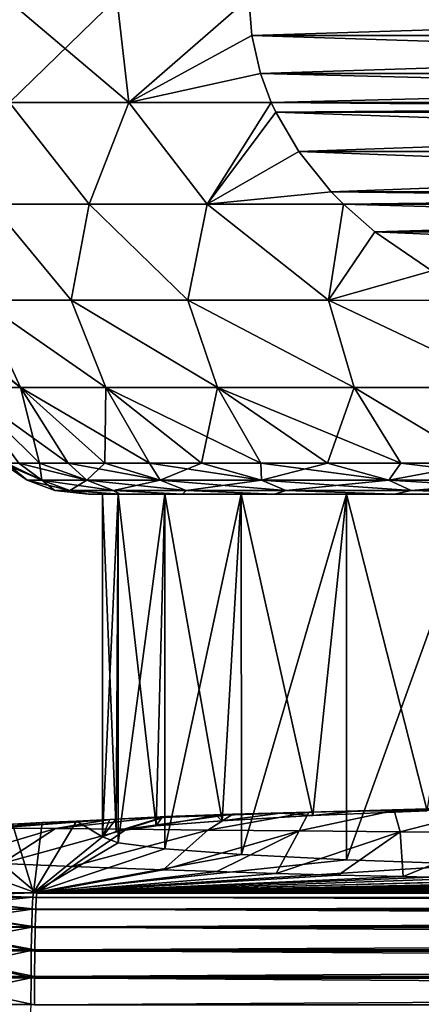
# Model space of a CAD drawing. Header units: metres. Extents: x -109 to 109, y -144 to 54.
# Tile 38 of 150: x -90.67 to -87.43, y -1.11 to 6.82. Entities that reach past the tile are written whole.
import ezdxf

# ---------------------------------------------------------------- set-up
doc = ezdxf.new("R2010")
doc.units = ezdxf.units.M
doc.layers.add('solid_20062313_XXX', color=7, linetype='CONTINUOUS')

msp = doc.modelspace()

# ---------------------------------------------------------------- linework, layer by layer
at = {"layer": 'solid_20062313_XXX'}
for points in [[(-90.782875, 7, 7.211061), (-90.749077, 6.155998, 7.118504), (-89.789345, 6.155998, 8.780808)], [(-89.886398, 7, 8.763804), (-90.782875, 7, 7.211061), (-89.789345, 6.155998, 8.780808)], [(-90.749077, 6.155998, -7.118504), (-90.782875, 7, -7.211061), (-89.886398, 7, -8.763804)], [(-89.789345, 6.155998, -8.780808), (-90.749077, 6.155998, -7.118504), (-89.886398, 7, -8.763804)], [(-88.821823, 7, 10.206499), (-89.886398, 7, 8.763804), (-89.789345, 6.155998, 8.780808)], [(-89.789345, 6.155998, -8.780808), (-89.886398, 7, -8.763804), (-88.821823, 7, -10.206499)], [(-88.798737, 6.695781, 10.219831), (-88.821823, 7, 10.206499), (-89.789345, 6.155998, 8.780808)], [(-88.798737, 6.695783, -10.219831), (-89.789345, 6.155998, -8.780808), (-88.821823, 7, -10.206499)], [(-88.798737, 6.695781, 10.219831), (-79.178177, 7, 15.774263), (-88.821823, 7, 10.206499)], [(-88.821823, 7, -10.206499), (-79.178177, 7, -15.774263), (-79.201263, 6.695782, -15.760931)], [(-88.798737, 6.695783, -10.219831), (-88.821823, 7, -10.206499), (-79.201263, 6.695782, -15.760931)], [(-88.798737, 6.695781, 10.219831), (-79.201263, 6.695781, 15.760931), (-79.178177, 7, 15.774263)], [(-88.798737, 6.695783, -10.219831), (-88.727821, 6.389021, -10.260773), (-89.789345, 6.155998, -8.780808)], [(-88.798737, 6.695781, 10.219831), (-89.789345, 6.155998, 8.780808), (-88.727821, 6.389019, 10.260773)], [(-88.798737, 6.695783, -10.219831), (-79.201263, 6.695782, -15.760931), (-79.272179, 6.389021, -15.71999)], [(-88.798737, 6.695783, -10.219831), (-79.272179, 6.389021, -15.71999), (-88.727821, 6.389021, -10.260773)], [(-88.798737, 6.695781, 10.219831), (-88.727821, 6.389019, 10.260773), (-79.201263, 6.695781, 15.760931)], [(-88.727821, 6.389019, 10.260773), (-79.272179, 6.389019, 15.719989), (-79.201263, 6.695781, 15.760931)], [(-88.727821, 6.389021, -10.260773), (-88.640694, 6.156831, -10.311076), (-89.789345, 6.155998, -8.780808)], [(-88.727821, 6.389019, 10.260773), (-89.789345, 6.155998, 8.780808), (-88.640694, 6.156831, 10.311076)], [(-88.727821, 6.389021, -10.260773), (-79.272179, 6.389021, -15.71999), (-79.359306, 6.156831, -15.669685)], [(-88.727821, 6.389021, -10.260773), (-79.359306, 6.156831, -15.669685), (-88.640694, 6.156831, -10.311076)], [(-88.727821, 6.389019, 10.260773), (-88.640694, 6.156831, 10.311076), (-79.272179, 6.389019, 15.719989)], [(-88.640694, 6.156831, 10.311076), (-79.359306, 6.156831, 15.669685), (-79.272179, 6.389019, 15.719989)], [(-90.749077, 6.155998, 7.118504), (-90.894653, 5.335419, 6.304627), (-90.109398, 5.335419, 7.85739)], [(-90.109398, 5.335419, -7.85739), (-90.894653, 5.335419, -6.304627), (-90.749077, 6.155998, -7.118504)], [(-89.789345, 6.155998, 8.780808), (-90.749077, 6.155998, 7.118504), (-90.109398, 5.335419, 7.85739)], [(-90.109398, 5.335419, -7.85739), (-90.749077, 6.155998, -7.118504), (-89.789345, 6.155998, -8.780808)], [(-89.789345, 6.155998, 8.780808), (-90.109398, 5.335419, 7.85739), (-89.157295, 5.335419, 9.313821)], [(-89.157295, 5.335419, -9.313821), (-90.109398, 5.335419, -7.85739), (-89.789345, 6.155998, -8.780808)], [(-88.640694, 6.156831, 10.311076), (-89.789345, 6.155998, 8.780808), (-89.157295, 5.335419, 9.313821)], [(-89.157295, 5.335419, -9.313821), (-89.789345, 6.155998, -8.780808), (-88.640694, 6.156831, -10.311076)], [(-88.603722, 6.077285, 10.332423), (-88.640694, 6.156831, 10.311076), (-89.157295, 5.335419, 9.313821)], [(-89.157295, 5.335419, -9.313821), (-88.640694, 6.156831, -10.311076), (-88.603722, 6.077287, -10.332422)], [(-88.603722, 6.077285, 10.332423), (-79.359306, 6.156831, 15.669685), (-88.640694, 6.156831, 10.311076)], [(-88.640694, 6.156831, -10.311076), (-79.359306, 6.156831, -15.669685), (-79.396278, 6.077287, -15.648339)], [(-88.603722, 6.077287, -10.332422), (-88.640694, 6.156831, -10.311076), (-79.396278, 6.077287, -15.648339)], [(-88.603722, 6.077285, 10.332423), (-79.396278, 6.077285, 15.648339), (-79.359306, 6.156831, 15.669685)], [(-88.417854, 5.759675, -10.439733), (-89.157295, 5.335419, -9.313821), (-88.603722, 6.077287, -10.332422)], [(-88.417854, 5.759673, 10.439734), (-88.603722, 6.077285, 10.332423), (-89.157295, 5.335419, 9.313821)], [(-88.603722, 6.077287, -10.332422), (-79.396278, 6.077287, -15.648339), (-79.582146, 5.759675, -15.541029)], [(-88.417854, 5.759675, -10.439733), (-88.603722, 6.077287, -10.332422), (-79.582146, 5.759675, -15.541029)], [(-88.417854, 5.759673, 10.439734), (-79.396278, 6.077285, 15.648339), (-88.603722, 6.077285, 10.332423)], [(-88.417854, 5.759673, 10.439734), (-79.582146, 5.759673, 15.541028), (-79.396278, 6.077285, 15.648339)], [(-88.417854, 5.759675, -10.439733), (-88.157349, 5.436846, -10.590137), (-89.157295, 5.335419, -9.313821)], [(-88.417854, 5.759673, 10.439734), (-89.157295, 5.335419, 9.313821), (-88.157341, 5.436844, 10.590137)], [(-88.417854, 5.759675, -10.439733), (-79.582146, 5.759675, -15.541029), (-79.842651, 5.436846, -15.390625)], [(-88.417854, 5.759675, -10.439733), (-79.842651, 5.436846, -15.390625), (-88.157349, 5.436846, -10.590137)], [(-88.417854, 5.759673, 10.439734), (-88.157341, 5.436844, 10.590137), (-79.582146, 5.759673, 15.541028)], [(-88.157341, 5.436844, 10.590137), (-79.842659, 5.436844, 15.390624), (-79.582146, 5.759673, 15.541028)], [(-88.157349, 5.436846, -10.590137), (-88.058296, 5.336046, -10.647325), (-89.157295, 5.335419, -9.313821)], [(-88.157341, 5.436844, 10.590137), (-89.157295, 5.335419, 9.313821), (-88.058296, 5.336046, 10.647325)], [(-88.157349, 5.436846, -10.590137), (-79.842651, 5.436846, -15.390625), (-79.941704, 5.336046, -15.333437)], [(-88.157349, 5.436846, -10.590137), (-79.941704, 5.336046, -15.333437), (-88.058296, 5.336046, -10.647325)], [(-88.157341, 5.436844, 10.590137), (-88.058296, 5.336046, 10.647325), (-79.842659, 5.436844, 15.390624)], [(-88.058296, 5.336046, 10.647325), (-79.941704, 5.336046, 15.333437), (-79.842659, 5.436844, 15.390624)], [(-90.894653, 5.335419, -6.304627), (-90.252029, 4.562708, -6.854729), (-90.98597, 4.562708, -5.124683)], [(-90.894653, 5.335419, 6.304627), (-90.98597, 4.562708, 5.124682), (-90.252029, 4.562708, 6.854729)], [(-90.109398, 5.335419, -7.85739), (-90.252029, 4.562708, -6.854729), (-90.894653, 5.335419, -6.304627)], [(-90.109398, 5.335419, 7.85739), (-90.894653, 5.335419, 6.304627), (-90.252029, 4.562708, 6.854729)], [(-90.109398, 5.335419, -7.85739), (-89.312386, 4.562708, -8.482241), (-90.252029, 4.562708, -6.854729)], [(-90.109398, 5.335419, 7.85739), (-90.252029, 4.562708, 6.854729), (-89.312386, 4.562708, 8.482241)], [(-89.157295, 5.335419, -9.313821), (-89.312386, 4.562708, -8.482241), (-90.109398, 5.335419, -7.85739)], [(-89.157295, 5.335419, 9.313821), (-90.109398, 5.335419, 7.85739), (-89.312386, 4.562708, 8.482241)], [(-89.157295, 5.335419, -9.313821), (-88.181091, 4.562708, -9.982874), (-89.312386, 4.562708, -8.482241)], [(-89.157295, 5.335419, 9.313821), (-89.312386, 4.562708, 8.482241), (-88.181091, 4.562708, 9.982873)], [(-88.058296, 5.336046, -10.647325), (-88.181091, 4.562708, -9.982874), (-89.157295, 5.335419, -9.313821)], [(-88.058296, 5.336046, 10.647325), (-89.157295, 5.335419, 9.313821), (-88.181091, 4.562708, 9.982873)], [(-87.805504, 5.113457, -10.793271), (-88.181091, 4.562708, -9.982874), (-88.058296, 5.336046, -10.647325)], [(-87.805504, 5.113456, 10.793272), (-88.058296, 5.336046, 10.647325), (-88.181091, 4.562708, 9.982873)], [(-87.805504, 5.113456, 10.793272), (-79.941704, 5.336046, 15.333437), (-88.058296, 5.336046, 10.647325)], [(-88.058296, 5.336046, -10.647325), (-79.941704, 5.336046, -15.333437), (-80.194496, 5.113457, -15.187491)], [(-87.805504, 5.113457, -10.793271), (-88.058296, 5.336046, -10.647325), (-80.194496, 5.113457, -15.187491)], [(-87.805504, 5.113456, 10.793272), (-80.194496, 5.113456, 15.18749), (-79.941704, 5.336046, 15.333437)], [(-87.347984, 4.80044, -11.057424), (-88.181091, 4.562708, -9.982874), (-87.805504, 5.113457, -10.793271)], [(-87.805504, 5.113456, 10.793272), (-88.181091, 4.562708, 9.982873), (-87.347984, 4.800441, 11.057422)], [(-87.805504, 5.113457, -10.793271), (-80.194496, 5.113457, -15.187491), (-80.652016, 4.80044, -14.92334)], [(-87.347984, 4.80044, -11.057424), (-87.805504, 5.113457, -10.793271), (-80.652016, 4.80044, -14.92334)], [(-87.805504, 5.113456, 10.793272), (-87.347984, 4.800441, 11.057422), (-80.194496, 5.113456, 15.18749)], [(-87.347984, 4.800441, 11.057422), (-88.181091, 4.562708, 9.982873), (-86.881622, 4.560717, 11.326675)], [(-87.347984, 4.80044, -11.057424), (-86.881622, 4.560716, -11.326675), (-88.181091, 4.562708, -9.982874)], [(-90.98597, 4.562708, 5.124682), (-91.5, 4.560715, 3.327408), (-90.662315, 3.860086, 4.601614)], [(-91.5, 4.560715, -3.327408), (-90.98597, 4.562708, -5.124683), (-90.662315, 3.860086, -4.601614)], [(-91.5, 4.560715, 3.327408), (-91.5, 4.515211, 3.206684), (-90.662315, 3.860086, 4.601614)], [(-91.5, 4.560715, -3.327408), (-90.662315, 3.860086, -4.601614), (-91.127373, 3.860086, -2.790321)], [(-90.98597, 4.562708, 5.124682), (-90.662315, 3.860086, 4.601614), (-89.9739, 3.860086, 6.340337)], [(-90.252029, 4.562708, 6.854729), (-90.98597, 4.562708, 5.124682), (-89.9739, 3.860086, 6.340337)], [(-90.98597, 4.562708, -5.124683), (-89.9739, 3.860086, -6.340337), (-90.662315, 3.860086, -4.601614)], [(-90.98597, 4.562708, -5.124683), (-90.252029, 4.562708, -6.854729), (-89.9739, 3.860086, -6.340337)], [(-90.252029, 4.562708, 6.854729), (-89.9739, 3.860086, 6.340337), (-89.073006, 3.860086, 7.97907)], [(-89.312386, 4.562708, 8.482241), (-90.252029, 4.562708, 6.854729), (-89.073006, 3.860086, 7.97907)], [(-90.252029, 4.562708, -6.854729), (-89.073006, 3.860086, -7.97907), (-89.9739, 3.860086, -6.340337)], [(-90.252029, 4.562708, -6.854729), (-89.312386, 4.562708, -8.482241), (-89.073006, 3.860086, -7.97907)], [(-89.312386, 4.562708, 8.482241), (-89.073006, 3.860086, 7.97907), (-87.973816, 3.860086, 9.491967)], [(-88.181091, 4.562708, 9.982873), (-89.312386, 4.562708, 8.482241), (-87.973816, 3.860086, 9.491967)], [(-89.312386, 4.562708, -8.482241), (-87.973816, 3.860086, -9.491967), (-89.073006, 3.860086, -7.97907)], [(-89.312386, 4.562708, -8.482241), (-88.181091, 4.562708, -9.982874), (-87.973816, 3.860086, -9.491967)], [(-88.181091, 4.562708, 9.982873), (-87.973816, 3.860086, 9.491967), (-86.693687, 3.860086, 10.855171)], [(-86.881622, 4.560717, 11.326675), (-88.181091, 4.562708, 9.982873), (-86.693687, 3.860086, 10.855171)], [(-88.181091, 4.562708, -9.982874), (-86.693687, 3.860086, -10.855171), (-87.973816, 3.860086, -9.491967)], [(-88.181091, 4.562708, -9.982874), (-86.881622, 4.560716, -11.326675), (-86.693687, 3.860086, -10.855171)], [(-91.5, 4.515211, 3.206684), (-91.127373, 3.860086, 2.790321), (-90.662315, 3.860086, 4.601614)], [(-91.127373, 3.860086, -2.790321), (-90.507942, 3.25, -2.910884), (-90.673935, 3.25, -1.948162)], [(-90.662315, 3.860086, -4.601614), (-90.507942, 3.25, -2.910884), (-91.127373, 3.860086, -2.790321)], [(-91.127373, 3.860086, 2.790321), (-90.673935, 3.25, 1.948162), (-90.507942, 3.25, 2.910884)], [(-91.127373, 3.860086, 2.790321), (-90.507942, 3.25, 2.910884), (-90.276642, 3.25, 3.860034)], [(-91.127373, 3.860086, 2.790321), (-90.276642, 3.25, 3.860034), (-90.662315, 3.860086, 4.601614)], [(-90.662315, 3.860086, -4.601614), (-89.981102, 3.25, -4.791186), (-90.276642, 3.25, -3.860034)], [(-89.9739, 3.860086, -6.340337), (-89.981102, 3.25, -4.791186), (-90.662315, 3.860086, -4.601614)], [(-90.662315, 3.860086, -4.601614), (-90.276642, 3.25, -3.860034), (-90.507942, 3.25, -2.910884)], [(-90.662315, 3.860086, 4.601614), (-90.276642, 3.25, 3.860034), (-89.981102, 3.25, 4.791186)], [(-90.662315, 3.860086, 4.601614), (-89.981102, 3.25, 4.791186), (-89.622719, 3.25, 5.7)], [(-90.662315, 3.860086, 4.601614), (-89.622719, 3.25, 5.7), (-89.9739, 3.860086, 6.340337)], [(-89.9739, 3.860086, -6.340337), (-89.622719, 3.25, -5.7), (-89.981102, 3.25, -4.791186)], [(-89.9739, 3.860086, -6.340337), (-89.20314, 3.25, -6.582238), (-89.622719, 3.25, -5.7)], [(-89.073006, 3.860086, -7.97907), (-89.20314, 3.25, -6.582238), (-89.9739, 3.860086, -6.340337)], [(-89.9739, 3.860086, 6.340337), (-89.622719, 3.25, 5.7), (-89.20314, 3.25, 6.582238)], [(-89.9739, 3.860086, 6.340337), (-89.20314, 3.25, 6.582238), (-88.724342, 3.25, 7.433786)], [(-89.9739, 3.860086, 6.340337), (-88.724342, 3.25, 7.433786), (-89.073006, 3.860086, 7.97907)], [(-89.073006, 3.860086, -7.97907), (-88.724342, 3.25, -7.433786), (-89.20314, 3.25, -6.582238)], [(-89.073006, 3.860086, -7.97907), (-88.188545, 3.25, -8.250674), (-88.724342, 3.25, -7.433786)], [(-87.973816, 3.860086, -9.491967), (-88.188545, 3.25, -8.250674), (-89.073006, 3.860086, -7.97907)], [(-89.073006, 3.860086, 7.97907), (-88.724342, 3.25, 7.433786), (-88.188545, 3.25, 8.250674)], [(-89.073006, 3.860086, 7.97907), (-88.188545, 3.25, 8.250674), (-87.598251, 3.25, 9.029095)], [(-89.073006, 3.860086, 7.97907), (-87.598251, 3.25, 9.029095), (-87.973816, 3.860086, 9.491967)], [(-87.973816, 3.860086, -9.491967), (-87.598251, 3.25, -9.029095), (-88.188545, 3.25, -8.250674)], [(-87.973816, 3.860086, -9.491967), (-86.956207, 3.25, -9.765417), (-87.598251, 3.25, -9.029095)], [(-86.693687, 3.860086, -10.855171), (-86.956207, 3.25, -9.765417), (-87.973816, 3.860086, -9.491967)], [(-87.973816, 3.860086, 9.491967), (-87.598251, 3.25, 9.029095), (-86.956207, 3.25, 9.765417)], [(-87.973816, 3.860086, 9.491967), (-86.956207, 3.25, 9.765417), (-86.693687, 3.860086, 10.855171)], [(-90.80719, 3.25), (-90.609146, 3.113848), (-90.488441, 3.113848, 1.841613)], [(-90.80719, 3.25), (-90.773834, 3.25, -0.976357), (-90.609146, 3.113848)], [(-90.773834, 3.25, 0.976357), (-90.80719, 3.25), (-90.488441, 3.113848, 1.841613)], [(-90.773834, 3.25, -0.976357), (-90.488441, 3.113848, -1.841613), (-90.609146, 3.113848)], [(-90.773834, 3.25, -0.976357), (-90.673935, 3.25, -1.948162), (-90.488441, 3.113848, -1.841613)], [(-90.673935, 3.25, 1.948162), (-90.773834, 3.25, 0.976357), (-90.488441, 3.113848, 1.841613)], [(-90.673935, 3.25, -1.948162), (-90.507942, 3.25, -2.910884), (-90.488441, 3.113848, -1.841613)], [(-90.673935, 3.25, 1.948162), (-90.488441, 3.113848, 1.841613), (-90.128387, 3.113848, 3.651716)], [(-90.507942, 3.25, 2.910884), (-90.673935, 3.25, 1.948162), (-90.128387, 3.113848, 3.651716)], [(-90.507942, 3.25, -2.910884), (-90.128387, 3.113848, -3.651716), (-90.488441, 3.113848, -1.841613)], [(-90.507942, 3.25, -2.910884), (-90.276642, 3.25, -3.860034), (-90.128387, 3.113848, -3.651716)], [(-90.276642, 3.25, 3.860034), (-90.507942, 3.25, 2.910884), (-90.128387, 3.113848, 3.651716)], [(-90.276642, 3.25, -3.860034), (-89.981102, 3.25, -4.791186), (-90.128387, 3.113848, -3.651716)], [(-90.276642, 3.25, 3.860034), (-90.128387, 3.113848, 3.651716), (-89.535149, 3.113848, 5.399337)], [(-89.981102, 3.25, 4.791186), (-90.276642, 3.25, 3.860034), (-89.535149, 3.113848, 5.399337)], [(-89.981102, 3.25, -4.791186), (-89.535149, 3.113848, -5.399337), (-90.128387, 3.113848, -3.651716)], [(-89.981102, 3.25, -4.791186), (-89.622719, 3.25, -5.7), (-89.535149, 3.113848, -5.399337)], [(-89.622719, 3.25, 5.7), (-89.981102, 3.25, 4.791186), (-89.535149, 3.113848, 5.399337)], [(-89.622719, 3.25, -5.7), (-89.20314, 3.25, -6.582238), (-89.535149, 3.113848, -5.399337)], [(-89.622719, 3.25, 5.7), (-89.535149, 3.113848, 5.399337), (-88.71888, 3.113848, 7.054573)], [(-89.20314, 3.25, 6.582238), (-89.622719, 3.25, 5.7), (-88.71888, 3.113848, 7.054573)], [(-89.20314, 3.25, -6.582238), (-88.71888, 3.113848, -7.054573), (-89.535149, 3.113848, -5.399337)], [(-89.20314, 3.25, -6.582238), (-88.724342, 3.25, -7.433786), (-88.71888, 3.113848, -7.054573)], [(-88.724342, 3.25, 7.433786), (-89.20314, 3.25, 6.582238), (-88.71888, 3.113848, 7.054573)], [(-88.724342, 3.25, -7.433786), (-88.188545, 3.25, -8.250674), (-88.71888, 3.113848, -7.054573)], [(-88.724342, 3.25, 7.433786), (-88.71888, 3.113848, 7.054573), (-87.693535, 3.113848, 8.589105)], [(-88.188545, 3.25, 8.250674), (-88.724342, 3.25, 7.433786), (-87.693535, 3.113848, 8.589105)], [(-88.188545, 3.25, -8.250674), (-87.693535, 3.113848, -8.589105), (-88.71888, 3.113848, -7.054573)], [(-88.188545, 3.25, -8.250674), (-87.598251, 3.25, -9.029095), (-87.693535, 3.113848, -8.589105)], [(-87.598251, 3.25, 9.029095), (-88.188545, 3.25, 8.250674), (-87.693535, 3.113848, 8.589105)], [(-86.956207, 3.25, -9.765417), (-86.476677, 3.113848, -9.976673), (-87.693535, 3.113848, -8.589105)], [(-87.598251, 3.25, -9.029095), (-86.956207, 3.25, -9.765417), (-87.693535, 3.113848, -8.589105)], [(-87.598251, 3.25, 9.029095), (-87.693535, 3.113848, 8.589105), (-86.476677, 3.113848, 9.976673)], [(-86.956207, 3.25, 9.765417), (-87.598251, 3.25, 9.029095), (-86.476677, 3.113848, 9.976673)], [(-90.609146, 3.113848), (-90.384102, 3.028822), (-90.265327, 3.028822, 1.812239)], [(-90.609146, 3.113848), (-90.488441, 3.113848, -1.841613), (-90.384102, 3.028822)], [(-90.488441, 3.113848, 1.841613), (-90.609146, 3.113848), (-90.265327, 3.028822, 1.812239)], [(-90.488441, 3.113848, -1.841613), (-90.265327, 3.028822, -1.812239), (-90.384102, 3.028822)], [(-90.488441, 3.113848, -1.841613), (-90.128387, 3.113848, -3.651716), (-90.265327, 3.028822, -1.812239)], [(-90.488441, 3.113848, 1.841613), (-90.265327, 3.028822, 1.812239), (-89.911018, 3.028822, 3.593471)], [(-90.128387, 3.113848, 3.651716), (-90.488441, 3.113848, 1.841613), (-89.911018, 3.028822, 3.593471)], [(-90.128387, 3.113848, -3.651716), (-89.911018, 3.028822, -3.593471), (-90.265327, 3.028822, -1.812239)], [(-90.128387, 3.113848, -3.651716), (-89.535149, 3.113848, -5.399337), (-89.911018, 3.028822, -3.593471)], [(-90.128387, 3.113848, 3.651716), (-89.911018, 3.028822, 3.593471), (-89.32724, 3.028822, 5.313217)], [(-89.535149, 3.113848, 5.399337), (-90.128387, 3.113848, 3.651716), (-89.32724, 3.028822, 5.313217)], [(-89.535149, 3.113848, -5.399337), (-89.32724, 3.028822, -5.313217), (-89.911018, 3.028822, -3.593471)], [(-89.535149, 3.113848, -5.399337), (-88.71888, 3.113848, -7.054573), (-89.32724, 3.028822, -5.313217)], [(-89.535149, 3.113848, 5.399337), (-89.32724, 3.028822, 5.313217), (-88.523987, 3.028822, 6.942052)], [(-88.71888, 3.113848, 7.054573), (-89.535149, 3.113848, 5.399337), (-88.523987, 3.028822, 6.942052)], [(-88.71888, 3.113848, -7.054573), (-88.523987, 3.028822, -6.942052), (-89.32724, 3.028822, -5.313217)], [(-88.71888, 3.113848, -7.054573), (-87.693535, 3.113848, -8.589105), (-88.523987, 3.028822, -6.942052)], [(-88.71888, 3.113848, 7.054573), (-88.523987, 3.028822, 6.942052), (-87.514999, 3.028822, 8.452107)], [(-87.693535, 3.113848, 8.589105), (-88.71888, 3.113848, 7.054573), (-87.514999, 3.028822, 8.452107)], [(-87.693535, 3.113848, -8.589105), (-87.514999, 3.028822, -8.452107), (-88.523987, 3.028822, -6.942052)], [(-87.693535, 3.113848, -8.589105), (-86.476677, 3.113848, -9.976673), (-87.514999, 3.028822, -8.452107)], [(-87.693535, 3.113848, 8.589105), (-87.514999, 3.028822, 8.452107), (-86.317543, 3.028822, 9.817545)], [(-86.476677, 3.113848, 9.976673), (-87.693535, 3.113848, 8.589105), (-86.317543, 3.028822, 9.817545)], [(-86.476677, 3.113848, -9.976673), (-86.317543, 3.028822, -9.817545), (-87.514999, 3.028822, -8.452107)], [(-90.384102, 3.028822), (-90.113922, 3, -0.931368), (-90.113922, 3, 0.931368)], [(-90.384102, 3.028822), (-90.265327, 3.028822, -1.812239), (-90.113922, 3, -0.931368)], [(-90.265327, 3.028822, 1.812239), (-90.384102, 3.028822), (-90.113922, 3, 0.931368)], [(-90.265327, 3.028822, -1.812239), (-89.860229, 3, -2.776813), (-90.113922, 3, -0.931368)], [(-90.265327, 3.028822, -1.812239), (-89.911018, 3.028822, -3.593471), (-89.860229, 3, -2.776813)], [(-90.265327, 3.028822, 1.812239), (-90.113922, 3, 0.931368), (-89.860229, 3, 2.776813)], [(-89.911018, 3.028822, 3.593471), (-90.265327, 3.028822, 1.812239), (-89.860229, 3, 2.776813)], [(-89.911018, 3.028822, -3.593471), (-89.357506, 3, -4.570678), (-89.860229, 3, -2.776813)], [(-89.911018, 3.028822, -3.593471), (-89.32724, 3.028822, -5.313217), (-89.357506, 3, -4.570678)], [(-89.911018, 3.028822, 3.593471), (-89.860229, 3, 2.776813), (-89.357506, 3, 4.570678)], [(-89.32724, 3.028822, 5.313217), (-89.911018, 3.028822, 3.593471), (-89.357506, 3, 4.570678)], [(-89.32724, 3.028822, -5.313217), (-88.615158, 3, -6.279277), (-89.357506, 3, -4.570678)], [(-89.32724, 3.028822, 5.313217), (-89.357506, 3, 4.570678), (-88.615158, 3, 6.279277)], [(-89.32724, 3.028822, -5.313217), (-88.523987, 3.028822, -6.942052), (-88.615158, 3, -6.279277)], [(-88.523987, 3.028822, 6.942052), (-89.32724, 3.028822, 5.313217), (-88.615158, 3, 6.279277)], [(-88.523987, 3.028822, -6.942052), (-87.647095, 3, -7.870734), (-88.615158, 3, -6.279277)], [(-88.523987, 3.028822, 6.942052), (-88.615158, 3, 6.279277), (-87.647095, 3, 7.870734)], [(-88.523987, 3.028822, -6.942052), (-87.514999, 3.028822, -8.452107), (-87.647095, 3, -7.870734)], [(-87.514999, 3.028822, 8.452107), (-88.523987, 3.028822, 6.942052), (-87.647095, 3, 7.870734)], [(-87.514999, 3.028822, -8.452107), (-86.471336, 3, -9.315516), (-87.647095, 3, -7.870734)], [(-87.514999, 3.028822, 8.452107), (-87.647095, 3, 7.870734), (-86.471336, 3, 9.315516)], [(-87.514999, 3.028822, -8.452107), (-86.317543, 3.028822, -9.817545), (-86.471336, 3, -9.315516)], [(-86.317543, 3.028822, 9.817545), (-87.514999, 3.028822, 8.452107), (-86.471336, 3, 9.315516)], [(-90.113922, 3, 0.931368), (-90.113922, 3, -0.931368), (-89.860229, 3, -2.776813)], [(-90, 3), (-90.113922, 3, 0.931368), (-89.860229, 3, -2.776813)], [(-89.87426, 3, 1.838251), (-89.860229, 3, 2.776813), (-90.113922, 3, 0.931368)], [(-90, 3), (-89.87426, 3, 1.838251), (-90.113922, 3, 0.931368)], [(-89.87426, 3, -1.838251), (-89.874184, 0.190552, -1.838733), (-90, 0.238701)], [(-90, 3), (-90, 0.238701), (-89.891937, 0.283338, 1.704643)], [(-89.87426, 3, -1.838251), (-90, 0.238701), (-90, 3)], [(-90, 3), (-89.891937, 0.283338, 1.704643), (-89.87426, 3, 1.838251)], [(-89.87426, 3, -1.838251), (-90, 3), (-89.860229, 3, -2.776813)], [(-89.87426, 3, 1.838251), (-89.891937, 0.283338, 1.704643), (-89.569565, 0.327255, 3.381757)], [(-89.49939, 3, -3.642226), (-89.874184, 0.190552, -1.838733), (-89.87426, 3, -1.838251)], [(-89.87426, 3, 1.838251), (-89.569565, 0.327255, 3.381757), (-89.49939, 3, 3.642226)], [(-89.49939, 3, -3.642226), (-89.87426, 3, -1.838251), (-89.860229, 3, -2.776813)], [(-89.87426, 3, 1.838251), (-89.49939, 3, 3.642226), (-89.860229, 3, 2.776813)], [(-89.49939, 3, -3.642226), (-89.499176, 0.143306, -3.642962), (-89.874184, 0.190552, -1.838733)], [(-89.49939, 3, -3.642226), (-89.860229, 3, -2.776813), (-89.357506, 3, -4.570678)], [(-89.49939, 3, 3.642226), (-89.357506, 3, 4.570678), (-89.860229, 3, 2.776813)], [(-89.49939, 3, 3.642226), (-89.569565, 0.327255, 3.381757), (-89.037926, 0.369762, 5.005035)], [(-88.882347, 3, -5.378428), (-89.499176, 0.143306, -3.642962), (-89.49939, 3, -3.642226)], [(-89.49939, 3, 3.642226), (-89.037926, 0.369762, 5.005035), (-88.882347, 3, 5.378428)], [(-88.882347, 3, -5.378428), (-89.49939, 3, -3.642226), (-89.357506, 3, -4.570678)], [(-89.49939, 3, 3.642226), (-88.882347, 3, 5.378428), (-89.357506, 3, 4.570678)], [(-88.882347, 3, -5.378428), (-88.881973, 0.097839, -5.379282), (-89.499176, 0.143306, -3.642962)], [(-88.882347, 3, -5.378428), (-89.357506, 3, -4.570678), (-88.615158, 3, -6.279277)], [(-88.882347, 3, 5.378428), (-88.615158, 3, 6.279277), (-89.357506, 3, 4.570678)], [(-88.882347, 3, 5.378428), (-89.037926, 0.369762, 5.005035), (-88.305717, 0.410163, 6.547885)], [(-88.034561, 3, -7.014541), (-88.881973, 0.097839, -5.379282), (-88.882347, 3, -5.378428)], [(-88.882347, 3, 5.378428), (-88.305717, 0.410163, 6.547885), (-88.034561, 3, 7.014541)], [(-88.034561, 3, -7.014541), (-88.882347, 3, -5.378428), (-88.615158, 3, -6.279277)], [(-88.882347, 3, 5.378428), (-88.034561, 3, 7.014541), (-88.615158, 3, 6.279277)], [(-88.034561, 3, -7.014541), (-88.033974, 0.054993, -7.015511), (-88.881973, 0.097839, -5.379282)], [(-88.034561, 3, -7.014541), (-88.615158, 3, -6.279277), (-87.647095, 3, -7.870734)], [(-88.034561, 3, 7.014541), (-87.647095, 3, 7.870734), (-88.615158, 3, 6.279277)], [(-88.034561, 3, 7.014541), (-88.305717, 0.410163, 6.547885), (-87.384644, 0.447819, 7.985895)], [(-86.972015, 3, -8.519773), (-88.033974, 0.054993, -7.015511), (-88.034561, 3, -7.014541)], [(-88.034561, 3, 7.014541), (-87.384644, 0.447819, 7.985895), (-86.972015, 3, 8.519773)], [(-86.972015, 3, -8.519773), (-88.034561, 3, -7.014541), (-87.647095, 3, -7.870734)], [(-88.034561, 3, 7.014541), (-86.972015, 3, 8.519773), (-87.647095, 3, 7.870734)], [(-86.972015, 3, -8.519773), (-86.971146, 0.015574, -8.520845), (-88.033974, 0.054993, -7.015511)], [(-86.972015, 3, -8.519773), (-87.647095, 3, -7.870734), (-86.471336, 3, -9.315516)], [(-86.972015, 3, 8.519773), (-86.471336, 3, 9.315516), (-87.647095, 3, 7.870734)], [(-90.380157, 0.305634, 6.894095), (-89.484718, 0.403545, 6.389782), (-89.941841, 0.37888, 5.353233)], [(-90.380157, 0.305634, 6.894095), (-89.808052, 0.300843, 7.951533), (-89.484718, 0.403545, 6.389782)], [(-89.484718, 0.403545, 6.389782), (-89.893425, 0.38097, 5.433052), (-89.941841, 0.37888, 5.353233)], [(-89.484718, 0.403545, 6.389782), (-89.522095, 0.396251, 6.016599), (-89.893425, 0.38097, 5.433052)], [(-89.808052, 0.300843, 7.951533), (-88.949974, 0.423216, 7.387725), (-89.484718, 0.403545, 6.389782)], [(-89.808052, 0.300843, 7.951533), (-89.152382, 0.294616, 8.966619), (-88.949974, 0.423216, 7.387725)], [(-89.085266, 0.412757, 6.646927), (-89.037926, 0.369762, 5.005035), (-89.569565, 0.327255, 3.381757)], [(-89.522095, 0.396251, 6.016599), (-89.085266, 0.412757, 6.646927), (-89.569565, 0.327255, 3.381757)], [(-89.484718, 0.403545, 6.389782), (-89.085266, 0.412757, 6.646927), (-89.522095, 0.396251, 6.016599)], [(-89.484718, 0.403545, 6.389782), (-88.949974, 0.423216, 7.387725), (-89.085266, 0.412757, 6.646927)], [(-89.152382, 0.294616, 8.966619), (-88.337463, 0.438982, 8.344481), (-88.949974, 0.423216, 7.387725)], [(-89.152382, 0.294616, 8.966619), (-88.416008, 0.287452, 9.932028), (-88.337463, 0.438982, 8.344481)], [(-89.085266, 0.412757, 6.646927), (-88.565964, 0.430584, 7.327747), (-89.037926, 0.369762, 5.005035)], [(-88.949974, 0.423216, 7.387725), (-88.565964, 0.430584, 7.327747), (-89.085266, 0.412757, 6.646927)], [(-88.565964, 0.430584, 7.327747), (-88.305717, 0.410163, 6.547885), (-89.037926, 0.369762, 5.005035)], [(-88.949974, 0.423216, 7.387725), (-88.337463, 0.438982, 8.344481), (-88.565964, 0.430584, 7.327747)], [(-88.565964, 0.430584, 7.327747), (-87.942223, 0.449795, 8.061374), (-88.305717, 0.410163, 6.547885)], [(-88.337463, 0.438982, 8.344481), (-87.942223, 0.449795, 8.061374), (-88.565964, 0.430584, 7.327747)], [(-88.416008, 0.287452, 9.932028), (-87.649567, 0.451586, 9.253763), (-88.337463, 0.438982, 8.344481)], [(-88.416008, 0.287452, 9.932028), (-87.602562, 0.279761, 10.840668), (-87.649567, 0.451586, 9.253763)], [(-88.337463, 0.438982, 8.344481), (-87.649567, 0.451586, 9.253763), (-87.942223, 0.449795, 8.061374)], [(-87.942223, 0.449795, 8.061374), (-87.384644, 0.447819, 7.985895), (-88.305717, 0.410163, 6.547885)], [(-87.942223, 0.449795, 8.061374), (-87.203232, 0.46996, 8.831423), (-87.384644, 0.447819, 7.985895)], [(-87.649567, 0.451586, 9.253763), (-87.203232, 0.46996, 8.831423), (-87.942223, 0.449795, 8.061374)], [(-87.649567, 0.451586, 9.253763), (-86.889595, 0.461614, 10.109168), (-87.203232, 0.46996, 8.831423)], [(-87.602562, 0.279761, 10.840668), (-86.889595, 0.461614, 10.109168), (-87.649567, 0.451586, 9.253763)], [(-87.602562, 0.279761, 10.840668), (-86.716492, 0.271882, 11.685645), (-86.889595, 0.461614, 10.109168)], [(-90.558006, -0.211116, -17.177816), (-91.418327, -0.208853, -17.091364), (-90.725639, 0.341705, 3.933574)], [(-91.26683, 0.3081, 4.680965), (-90.486282, 0.353783, 4.394806), (-90.725639, 0.341705, 3.933574)], [(-91.26683, 0.3081, 4.680965), (-90.866745, 0.308347, 5.801565), (-90.486282, 0.353783, 4.394806)], [(-90.866745, 0.308347, 5.801565), (-89.941841, 0.37888, 5.353233), (-90.211494, 0.366843, 4.893577)], [(-90.866745, 0.308347, 5.801565), (-90.380157, 0.305634, 6.894095), (-89.941841, 0.37888, 5.353233)], [(-90.866745, 0.308347, 5.801565), (-90.211494, 0.366843, 4.893577), (-90.486282, 0.353783, 4.394806)], [(-90.558006, -0.211116, -17.177816), (-90.725639, 0.341705, 3.933574), (-90.486282, 0.353783, 4.394806)], [(-90.558006, -0.211116, -17.177816), (-90.211494, 0.366843, 4.893577), (-90, 0.238701)], [(-90.558006, -0.211116, -17.177816), (-90.486282, 0.353783, 4.394806), (-90.211494, 0.366843, 4.893577)], [(-90.211494, 0.366843, 4.893577), (-89.941841, 0.37888, 5.353233), (-90, 0.238701)], [(-89.893425, 0.38097, 5.433052), (-89.891937, 0.283338, 1.704643), (-90, 0.238701)], [(-89.941841, 0.37888, 5.353233), (-89.893425, 0.38097, 5.433052), (-90, 0.238701)], [(-89.893425, 0.38097, 5.433052), (-89.522095, 0.396251, 6.016599), (-89.891937, 0.283338, 1.704643)], [(-89.522095, 0.396251, 6.016599), (-89.569565, 0.327255, 3.381757), (-89.891937, 0.283338, 1.704643)], [(-90.866745, 0.308347, 5.801565), (-91.253464, 0.045573, 7.375262), (-90.380157, 0.305634, 6.894095)], [(-90.380157, 0.305634, 6.894095), (-91.253464, 0.045573, 7.375262), (-90.810699, 0.023934, 8.201597)], [(-90.380157, 0.305634, 6.894095), (-90.810699, 0.023934, 8.201597), (-89.808052, 0.300843, 7.951533)], [(-89.808052, 0.300843, 7.951533), (-90.810699, 0.023934, 8.201597), (-90.2453, -0.000063, 9.11801)], [(-90.558006, -0.211116, -17.177816), (-90, 0.238701), (-89.874184, 0.190552, -1.838733)], [(-89.808052, 0.300843, 7.951533), (-90.2453, -0.000063, 9.11801), (-89.152382, 0.294616, 8.966619)], [(-89.152382, 0.294616, 8.966619), (-90.2453, -0.000063, 9.11801), (-89.513222, -0.026695, 10.135063)], [(-89.152382, 0.294616, 8.966619), (-89.513222, -0.026695, 10.135063), (-88.416008, 0.287452, 9.932028)], [(-88.416008, 0.287452, 9.932028), (-89.513222, -0.026695, 10.135063), (-89.079178, -0.040657, 10.66822)], [(-88.416008, 0.287452, 9.932028), (-89.079178, -0.040657, 10.66822), (-88.601807, -0.05477, 11.207192)], [(-88.416008, 0.287452, 9.932028), (-88.601807, -0.05477, 11.207192), (-87.602562, 0.279761, 10.840668)], [(-87.602562, 0.279761, 10.840668), (-88.601807, -0.05477, 11.207192), (-88.101395, -0.068323, 11.724757)], [(-87.602562, 0.279761, 10.840668), (-88.101395, -0.068323, 11.724757), (-87.578896, -0.081284, 12.219725)], [(-87.602562, 0.279761, 10.840668), (-87.578896, -0.081284, 12.219725), (-86.716492, 0.271882, 11.685645)], [(-86.716492, 0.271882, 11.685645), (-87.578896, -0.081284, 12.219725), (-87.035988, -0.09362, 12.690811)], [(-90.558006, -0.211116, -17.177816), (-89.874184, 0.190552, -1.838733), (-89.499176, 0.143306, -3.642962)], [(-90.558006, -0.211116, -17.177816), (-89.499176, 0.143306, -3.642962), (-88.881973, 0.097839, -5.379282)], [(-90.558006, -0.211116, -17.177816), (-88.881973, 0.097839, -5.379282), (-88.033974, 0.054993, -7.015511)], [(-91.391975, -0.211478, 17.191629), (-90.529533, -0.213752, 17.27845), (-91.253464, 0.045573, 7.375262)], [(-90.529533, -0.213752, 17.27845), (-90.810699, 0.023934, 8.201597), (-91.253464, 0.045573, 7.375262)], [(-90.529533, -0.213752, 17.27845), (-90.2453, -0.000063, 9.11801), (-90.810699, 0.023934, 8.201597)], [(-90.558006, -0.211116, -17.177816), (-88.033974, 0.054993, -7.015511), (-86.971146, 0.015574, -8.520845)], [(-90.558006, -0.211116, -17.177816), (-86.971146, 0.015574, -8.520845), (-85.713432, -0.019682, -9.867233)], [(-90.558006, -0.211116, -17.177816), (-85.713432, -0.019682, -9.867233), (-84.284157, -0.050125, -11.029814)], [(-90.558006, -0.211116, -17.177816), (-84.284157, -0.050125, -11.029814), (-82.70977, -0.075191, -11.987023)], [(-90.558006, -0.211116, -17.177816), (-82.70977, -0.075191, -11.987023), (-81.019943, -0.094406, -12.720842)], [(-90.529533, -0.213752, 17.27845), (-89.513222, -0.026695, 10.135063), (-90.2453, -0.000063, 9.11801)], [(-90.529533, -0.213752, 17.27845), (-89.079178, -0.040657, 10.66822), (-89.513222, -0.026695, 10.135063)], [(-90.529533, -0.213752, 17.27845), (-88.601807, -0.05477, 11.207192), (-89.079178, -0.040657, 10.66822)], [(-90.529533, -0.213752, 17.27845), (-88.101395, -0.068323, 11.724757), (-88.601807, -0.05477, 11.207192)], [(-90.529533, -0.213752, 17.27845), (-87.578896, -0.081284, 12.219725), (-88.101395, -0.068323, 11.724757)], [(-90.558006, -0.211116, -17.177816), (-81.019943, -0.094406, -12.720842), (-79.246147, -0.107418, -13.21773)], [(-90.558006, -0.211116, -17.177816), (-75.578835, -0.113985, -13.468534), (-73.753853, -0.107418, -13.21773)], [(-56.578026, -0.230179, -17.905802), (-90.558006, -0.211116, -17.177816), (-73.753853, -0.107418, -13.21773)], [(-90.558006, -0.211116, -17.177816), (-79.246147, -0.107418, -13.21773), (-77.421165, -0.113985, -13.468534)], [(-90.558006, -0.211116, -17.177816), (-77.421165, -0.113985, -13.468534), (-75.578835, -0.113985, -13.468534)], [(-90.529533, -0.213752, 17.27845), (-87.035988, -0.09362, 12.690811), (-87.578896, -0.081284, 12.219725)], [(-90.529533, -0.213752, 17.27845), (-86.473015, -0.105326, 13.137839), (-87.035988, -0.09362, 12.690811)], [(-90.529533, -0.213752, 17.27845), (-85.890907, -0.116381, 13.560018), (-86.473015, -0.105326, 13.137839)], [(-90.529533, -0.213752, 17.27845), (-85.291145, -0.126759, 13.956347), (-85.890907, -0.116381, 13.560018)], [(-90.529533, -0.213752, 17.27845), (-84.674484, -0.136446, 14.326251), (-85.291145, -0.126759, 13.956347)], [(-90.529533, -0.213752, 17.27845), (-84.042542, -0.145415, 14.668797), (-84.674484, -0.136446, 14.326251)], [(-90.529533, -0.213752, 17.27845), (-83.395691, -0.153663, 14.983763), (-84.042542, -0.145415, 14.668797)], [(-90.529533, -0.213752, 17.27845), (-82.735931, -0.161161, 15.270115), (-83.395691, -0.153663, 14.983763)], [(-91.470894, -0.244889, -17.315748), (-91.418327, -0.208853, -17.091364), (-90.558006, -0.211116, -17.177816)], [(-90.562958, -0.24729, -17.407856), (-91.470894, -0.244889, -17.315748), (-90.558006, -0.211116, -17.177816)], [(-91.440865, -0.247795, 17.417593), (-90.534508, -0.250192, 17.509396), (-91.391975, -0.211478, 17.191629)], [(-90.534508, -0.250192, 17.509396), (-90.529533, -0.213752, 17.27845), (-91.391975, -0.211478, 17.191629)], [(-56.582935, -0.265825, -18.134037), (-90.562958, -0.24729, -17.407856), (-90.558006, -0.211116, -17.177816)], [(-56.582935, -0.265825, -18.134037), (-90.558006, -0.211116, -17.177816), (-56.578026, -0.230179, -17.905802)], [(-90.534508, -0.250192, 17.509396), (-56.580166, -0.232797, 18.005779), (-90.529533, -0.213752, 17.27845)], [(-90.534508, -0.250192, 17.509396), (-56.585075, -0.268443, 18.234015), (-56.580166, -0.232797, 18.005779)], [(-90.529533, -0.213752, 17.27845), (-82.063904, -0.167904, 15.527616), (-82.735931, -0.161161, 15.270115)], [(-90.529533, -0.213752, 17.27845), (-81.381668, -0.173869, 15.755408), (-82.063904, -0.167904, 15.527616)], [(-90.529533, -0.213752, 17.27845), (-80.690147, -0.17905, 15.953258), (-81.381668, -0.173869, 15.755408)], [(-90.529533, -0.213752, 17.27845), (-79.990273, -0.183438, 16.120838), (-80.690147, -0.17905, 15.953258)], [(-90.529533, -0.213752, 17.27845), (-79.284058, -0.187022, 16.257698), (-79.990273, -0.183438, 16.120838)], [(-90.529533, -0.213752, 17.27845), (-78.572128, -0.189797, 16.363676), (-79.284058, -0.187022, 16.257698)], [(-90.529533, -0.213752, 17.27845), (-77.856705, -0.191756, 16.438456), (-78.572128, -0.189797, 16.363676)], [(-90.529533, -0.213752, 17.27845), (-56.580166, -0.232797, 18.005779), (-77.856705, -0.191756, 16.438456)], [(-91.470894, -0.244889, -17.315748), (-90.562958, -0.24729, -17.407856), (-91.50985, -0.339448, -17.526356)], [(-90.562958, -0.24729, -17.407856), (-90.567596, -0.341932, -17.621952), (-91.50985, -0.339448, -17.526356)], [(-91.479736, -0.342571, 17.628109), (-90.539139, -0.345054, 17.723383), (-91.440865, -0.247795, 17.417593)], [(-91.440865, -0.247795, 17.417593), (-90.539139, -0.345054, 17.723383), (-90.539032, -0.341987, 17.718319)], [(-91.440865, -0.247795, 17.417593), (-90.539032, -0.341987, 17.718319), (-90.534508, -0.250192, 17.509396)], [(-56.587521, -0.358419, -18.345676), (-90.567596, -0.341932, -17.621952), (-90.562958, -0.24729, -17.407856)], [(-56.582935, -0.265825, -18.134037), (-56.587521, -0.358419, -18.345676), (-90.562958, -0.24729, -17.407856)], [(-90.534508, -0.250192, 17.509396), (-90.539032, -0.341987, 17.718319), (-56.585075, -0.268443, 18.234015)], [(-90.539032, -0.341987, 17.718319), (-56.589661, -0.361037, 18.445654), (-56.585075, -0.268443, 18.234015)], [(-91.50985, -0.339448, -17.526356), (-90.567596, -0.341932, -17.621952), (-91.543358, -0.48605, -17.705797)], [(-90.567596, -0.341932, -17.621952), (-90.571465, -0.482788, -17.79878), (-91.543358, -0.48605, -17.705797)], [(-91.513161, -0.489353, 17.807407), (-90.543129, -0.491912, 17.90567), (-91.479736, -0.342571, 17.628109)], [(-91.479736, -0.342571, 17.628109), (-90.543129, -0.491912, 17.90567), (-90.542992, -0.485426, 17.899416)], [(-91.479736, -0.342571, 17.628109), (-90.542992, -0.485426, 17.899416), (-90.539139, -0.345054, 17.723383)], [(-56.59148, -0.501858, -18.526772), (-90.571465, -0.482788, -17.79878), (-90.567596, -0.341932, -17.621952)], [(-56.587521, -0.358419, -18.345676), (-56.59148, -0.501858, -18.526772), (-90.567596, -0.341932, -17.621952)], [(-90.539139, -0.345054, 17.723383), (-90.542992, -0.485426, 17.899416), (-56.589661, -0.361037, 18.445654)], [(-90.542992, -0.485426, 17.899416), (-56.593624, -0.504476, 18.626749), (-56.589661, -0.361037, 18.445654)], [(-90.539032, -0.341987, 17.718319), (-90.539139, -0.345054, 17.723383), (-56.589661, -0.361037, 18.445654)], [(-91.543358, -0.48605, -17.705797), (-90.571587, -0.48861, -17.804399), (-91.569145, -0.674775, -17.84193)], [(-90.571587, -0.48861, -17.804399), (-90.574539, -0.66762, -17.937401), (-91.569145, -0.674775, -17.84193)], [(-90.571465, -0.482788, -17.79878), (-90.571587, -0.48861, -17.804399), (-91.543358, -0.48605, -17.705797)], [(-91.538879, -0.67821, 17.943356), (-90.546196, -0.680831, 18.043921), (-91.513161, -0.489353, 17.807407)], [(-91.513161, -0.489353, 17.807407), (-90.546196, -0.680831, 18.043921), (-90.546066, -0.670257, 18.038034)], [(-91.513161, -0.489353, 17.807407), (-90.546066, -0.670257, 18.038034), (-90.543129, -0.491912, 17.90567)], [(-56.594555, -0.686688, -18.665388), (-90.574539, -0.66762, -17.937401), (-90.571587, -0.48861, -17.804399)], [(-56.59148, -0.501858, -18.526772), (-90.571587, -0.48861, -17.804399), (-90.571465, -0.482788, -17.79878)], [(-56.59148, -0.501858, -18.526772), (-56.594555, -0.686688, -18.665388), (-90.571587, -0.48861, -17.804399)], [(-90.543129, -0.491912, 17.90567), (-90.546066, -0.670257, 18.038034), (-56.593624, -0.504476, 18.626749)], [(-90.546066, -0.670257, 18.038034), (-56.596695, -0.689306, 18.765364), (-56.593624, -0.504476, 18.626749)], [(-90.542992, -0.485426, 17.899416), (-90.543129, -0.491912, 17.90567), (-56.593624, -0.504476, 18.626749)], [(-91.569145, -0.674775, -17.84193), (-90.574661, -0.677398, -17.94285), (-91.58548, -0.89285, -17.925543)], [(-90.574661, -0.677398, -17.94285), (-90.576523, -0.881662, -18.024401), (-91.58548, -0.89285, -17.925543)], [(-90.574539, -0.66762, -17.937401), (-90.574661, -0.677398, -17.94285), (-91.569145, -0.674775, -17.84193)], [(-91.555145, -0.896361, 18.026756), (-90.548141, -0.899025, 18.128778), (-91.538879, -0.67821, 17.943356)], [(-91.538879, -0.67821, 17.943356), (-90.548141, -0.899025, 18.128778), (-90.54805, -0.884299, 18.125034)], [(-91.538879, -0.67821, 17.943356), (-90.54805, -0.884299, 18.125034), (-90.546196, -0.680831, 18.043921)], [(-56.596539, -0.900728, -18.752386), (-90.576523, -0.881662, -18.024401), (-90.574661, -0.677398, -17.94285)], [(-56.594555, -0.686688, -18.665388), (-90.574661, -0.677398, -17.94285), (-90.574539, -0.66762, -17.937401)], [(-56.594555, -0.686688, -18.665388), (-56.596539, -0.900728, -18.752386), (-90.574661, -0.677398, -17.94285)], [(-90.546196, -0.680831, 18.043921), (-90.54805, -0.884299, 18.125034), (-56.596695, -0.689306, 18.765364)], [(-90.54805, -0.884299, 18.125034), (-56.598679, -0.903346, 18.852364), (-56.596695, -0.689306, 18.765364)], [(-90.546066, -0.670257, 18.038034), (-90.546196, -0.680831, 18.043921), (-56.596695, -0.689306, 18.765364)], [(-91.58548, -0.89285, -17.925543), (-90.576607, -0.895519, -18.027931), (-91.590721, -1.108493, -17.951256)], [(-90.576607, -0.895519, -18.027931), (-90.577286, -1.110808, -18.054052), (-91.590721, -1.108493, -17.951256)], [(-90.576523, -0.881662, -18.024401), (-90.576607, -0.895519, -18.027931), (-91.58548, -0.89285, -17.925543)], [(-91.555145, -0.896361, 18.026756), (-91.560349, -1.111137, 18.052237), (-90.548813, -1.113443, 18.154684)], [(-91.555145, -0.896361, 18.026756), (-90.548813, -1.113443, 18.154684), (-90.548141, -0.899025, 18.128778)], [(-90.576607, -0.895519, -18.027931), (-56.597301, -1.129871, -18.782036), (-90.577286, -1.110808, -18.054052)], [(-56.596539, -0.900728, -18.752386), (-90.576607, -0.895519, -18.027931), (-90.576523, -0.881662, -18.024401)], [(-56.596539, -0.900728, -18.752386), (-56.597301, -1.129871, -18.782036), (-90.576607, -0.895519, -18.027931)], [(-90.548141, -0.899025, 18.128778), (-90.548813, -1.113443, 18.154684), (-56.598679, -0.903346, 18.852364)], [(-56.598679, -0.903346, 18.852364), (-90.548813, -1.113443, 18.154684), (-56.599442, -1.132489, 18.882013)], [(-90.54805, -0.884299, 18.125034), (-90.548141, -0.899025, 18.128778), (-56.598679, -0.903346, 18.852364)], [(-91.590721, -1.108493, -17.951256), (-90.577286, -1.110808, -18.054052), (-91.590912, -20.625799, -17.951223)]]:
    msp.add_3dface(points, dxfattribs=at)

doc.saveas('drawing.dxf')
